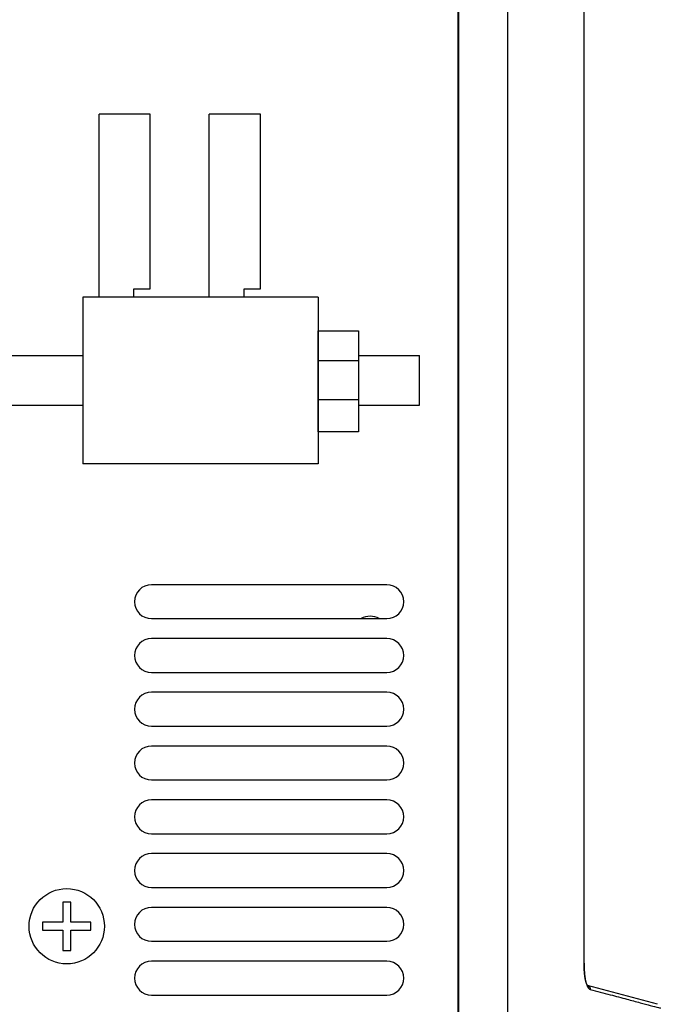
# Model space of a CAD drawing. Extents: x -71 to 52, y -13 to 68.
# Tile 41 of 81: x 34.69 to 37.07, y 16.94 to 20.6. Entities that reach past the tile are written whole.
import ezdxf

# ---------------------------------------------------------------- set-up
doc = ezdxf.new("R2010")
doc.units = 0
doc.header["$LTSCALE"] = 1.21
doc.header["$MEASUREMENT"] = 0
doc.layers.get('0').update_dxf_attribs({"linetype": 'CONTINUOUS'})
doc.layers.add('UNIT', color=7, linetype='CONTINUOUS')

msp = doc.modelspace()

# ---------------------------------------------------------------- linework, layer by layer
at = {"color": 7, "linetype": 'Continuous'}
for p, q in [((36.3184, 15.593), (36.3184, 28.903)), ((36.3184, 15.593), (36.3184, 28.903)), ((36.3159, 15.713), (36.3159, 28.783)), ((36.4989, 28.81), (36.4989, 15.686)), ((36.3159, 28.763), (36.3159, 15.693)), ((36.7844, 17.0902), (36.7844, 27.4057)), ((36.7844, 17.0902), (36.7844, 27.4057)), ((35.1704, 20.248), (34.9804, 20.248)), ((34.9804, 19.568), (34.9804, 20.248)), ((35.1704, 19.598), (35.1704, 20.248)), ((35.5804, 20.248), (35.3904, 20.248)), ((35.3904, 19.568), (35.3904, 20.248)), ((35.5804, 19.598), (35.5804, 20.248)), ((35.1104, 19.598), (35.1704, 19.598)), ((35.1104, 19.568), (35.1104, 19.598)), ((35.5204, 19.598), (35.5804, 19.598)), ((35.5204, 19.568), (35.5204, 19.598)), ((35.7954, 19.568), (34.9204, 19.568)), ((34.9204, 19.568), (34.9204, 18.948)), ((35.7954, 19.568), (35.7954, 18.948)), ((34.4807, 19.35), (34.9204, 19.35)), ((35.9457, 19.35), (36.172, 19.35)), ((36.172, 19.166), (36.172, 19.35)), ((34.4807, 19.166), (34.9204, 19.166)), ((35.9457, 19.166), (36.172, 19.166)), ((35.7954, 18.948), (34.9204, 18.948)), ((36.0504, 18.498), (35.1754, 18.498)), ((35.1754, 18.372), (36.0504, 18.372)), ((36.0504, 18.298), (35.1754, 18.298)), ((35.1754, 18.172), (36.0504, 18.172)), ((36.0504, 18.098), (35.1754, 18.098)), ((35.1754, 17.972), (36.0504, 17.972)), ((36.0504, 17.898), (35.1754, 17.898)), ((35.1754, 17.772), (36.0504, 17.772)), ((36.0504, 17.698), (35.1754, 17.698)), ((35.1754, 17.572), (36.0504, 17.572)), ((36.0504, 17.498), (35.1754, 17.498)), ((35.1754, 17.372), (36.0504, 17.372)), ((34.8754, 17.318), (34.8454, 17.318)), ((34.8454, 17.318), (34.8454, 17.243)), ((34.8754, 17.243), (34.8754, 17.318)), ((36.0504, 17.298), (35.1754, 17.298)), ((34.8454, 17.243), (34.7704, 17.243)), ((34.7704, 17.243), (34.7704, 17.213)), ((34.7704, 17.213), (34.8454, 17.213)), ((34.8454, 17.213), (34.8454, 17.138)), ((34.9504, 17.243), (34.8754, 17.243)), ((34.8754, 17.213), (34.9504, 17.213)), ((34.8754, 17.138), (34.8754, 17.213)), ((34.9504, 17.213), (34.9504, 17.243)), ((34.8454, 17.138), (34.8754, 17.138)), ((35.1754, 17.172), (36.0504, 17.172)), ((36.0504, 17.098), (35.1754, 17.098)), ((36.7843, 17.0871), (36.7844, 17.0902)), ((36.7843, 17.0871), (36.7844, 17.0902)), ((37.0573, 16.9377), (36.7971, 17.0075)), ((37.0573, 16.9377), (36.7971, 17.0075)), ((35.1754, 16.972), (36.0504, 16.972))]:
    msp.add_line(p, q, dxfattribs=at)
msp.add_circle((34.8604, 17.228), 0.14, dxfattribs=at)
for centre, radius, start, end in [((35.1754, 18.435), 0.063, 90, 270), ((36.0504, 18.435), 0.063, 270, 90), ((35.9884, 18.311), 0.07, 61.1201, 118.8799), ((35.1754, 18.235), 0.063, 90, 270), ((36.0504, 18.235), 0.063, 270, 90), ((35.1754, 18.035), 0.063, 90, 270), ((36.0504, 18.035), 0.063, 270, 90), ((35.1754, 17.835), 0.063, 90, 270), ((36.0504, 17.835), 0.063, 270, 90), ((35.1754, 17.635), 0.063, 90, 270), ((36.0504, 17.635), 0.063, 270, 90), ((35.1754, 17.435), 0.063, 90, 270), ((36.0504, 17.435), 0.063, 270, 90), ((35.1754, 17.235), 0.063, 90, 270), ((36.0504, 17.235), 0.063, 270, 90), ((35.1754, 17.035), 0.063, 90, 270), ((36.0504, 17.035), 0.063, 270, 90)]:
    msp.add_arc(centre, radius, start, end, dxfattribs=at)
for points, knots in [([(36.7843, 17.0861), (36.7842, 17.0847), (36.7842, 17.082), (36.7842, 17.0781), (36.7843, 17.0741), (36.7844, 17.0702), (36.7845, 17.0662), (36.7847, 17.0621), (36.785, 17.0579), (36.7853, 17.0537), (36.7857, 17.0495), (36.7861, 17.0454), (36.7866, 17.0415), (36.7871, 17.0376), (36.7877, 17.0337), (36.7884, 17.0299), (36.7892, 17.0262), (36.79, 17.0225), (36.791, 17.019), (36.792, 17.0155), (36.7927, 17.0132), (36.7931, 17.0121)], [0, 0, 0, 0, 0.00405961, 0.00804439, 0.01195661, 0.01584408, 0.01981347, 0.02393119, 0.02817498, 0.03244614, 0.03664809, 0.04073459, 0.04473458, 0.04867848, 0.05258038, 0.05643897, 0.0602431, 0.06398986, 0.06768023, 0.0713087, 0.07486436, 0.07486436, 0.07486436, 0.07486436]), ([(36.7971, 17.0075), (36.7971, 17.0075), (36.7969, 17.0076), (36.7967, 17.008), (36.7963, 17.0085), (36.7958, 17.0092), (36.7954, 17.01), (36.7949, 17.011), (36.7943, 17.012), (36.7938, 17.0132), (36.7933, 17.0145), (36.7927, 17.0159), (36.7921, 17.0175), (36.7916, 17.0191), (36.7911, 17.0209), (36.7905, 17.0228), (36.79, 17.0248), (36.7895, 17.0269), (36.789, 17.0291), (36.7885, 17.0315), (36.788, 17.034), (36.7875, 17.0366), (36.7871, 17.0393), (36.7867, 17.0422), (36.7863, 17.0452), (36.7859, 17.0484), (36.7855, 17.0517), (36.7852, 17.0552), (36.785, 17.0589), (36.7847, 17.0627), (36.7845, 17.0667), (36.7844, 17.0709), (36.7843, 17.0752), (36.7842, 17.0796), (36.7843, 17.0836), (36.7843, 17.0861), (36.7843, 17.0871)], [0, 0, 0, 0, 0.00006789, 0.0006017, 0.0012813, 0.00209868, 0.00304318, 0.00411015, 0.00529306, 0.00659057, 0.00800014, 0.0095224, 0.01115505, 0.01289744, 0.01474912, 0.01670956, 0.01878011, 0.02096145, 0.02325478, 0.0256621, 0.02818536, 0.03082774, 0.03359592, 0.03649848, 0.03954597, 0.04274952, 0.04611215, 0.0496302, 0.05330506, 0.05714773, 0.06116031, 0.06534261, 0.06967783, 0.07410911, 0.07855245, 0.08157476, 0.08157476, 0.08157476, 0.08157476]), ([(36.7974, 17.0071), (36.7974, 17.0071), (36.7974, 17.0071), (36.7972, 17.0073), (36.797, 17.0075), (36.7967, 17.008), (36.7963, 17.0085), (36.7958, 17.0092), (36.7954, 17.01), (36.7949, 17.011), (36.7943, 17.012), (36.7938, 17.0132), (36.7933, 17.0145), (36.7927, 17.0159), (36.7921, 17.0175), (36.7916, 17.0191), (36.7911, 17.0209), (36.7905, 17.0228), (36.79, 17.0248), (36.7895, 17.0269), (36.789, 17.0291), (36.7885, 17.0315), (36.788, 17.034), (36.7875, 17.0366), (36.7871, 17.0393), (36.7867, 17.0422), (36.7863, 17.0452), (36.7859, 17.0484), (36.7855, 17.0517), (36.7852, 17.0552), (36.785, 17.0589), (36.7847, 17.0627), (36.7845, 17.0667), (36.7844, 17.0709), (36.7843, 17.0752), (36.7842, 17.0796), (36.7843, 17.0836), (36.7843, 17.0861), (36.7843, 17.0871)], [0, 0, 0, 0, 0.0000068, 0.00020891, 0.00058245, 0.00111627, 0.00179587, 0.00261325, 0.00355775, 0.00462472, 0.00580762, 0.00710513, 0.00851471, 0.01003697, 0.01166961, 0.01341201, 0.01526368, 0.01722413, 0.01929468, 0.02147602, 0.02376934, 0.02617667, 0.02869992, 0.0313423, 0.03411049, 0.03701305, 0.04006053, 0.04326408, 0.04662672, 0.05014476, 0.05381963, 0.0576623, 0.06167488, 0.06585718, 0.0701924, 0.07462368, 0.07906702, 0.08208933, 0.08208933, 0.08208933, 0.08208933]), ([(36.7957, 17.0057), (36.7961, 17.0048), (36.7971, 17.0029), (36.7987, 17.0002), (36.8005, 16.9978), (36.8024, 16.9958), (36.8045, 16.9942), (36.8061, 16.9935), (36.8069, 16.9933)], [0, 0, 0, 0, 0.00325303, 0.00636593, 0.00931775, 0.01210138, 0.0147286, 0.01725481, 0.01725481, 0.01725481, 0.01725481]), ([(36.7974, 17.0071), (36.7974, 17.0071), (36.7974, 17.0071), (36.7972, 17.0073), (36.7971, 17.0074), (36.7971, 17.0075)], [0, 0, 0, 0, 0.0000068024, 0.0002089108, 0.0005145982, 0.0005145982, 0.0005145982, 0.0005145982]), ([(36.7985, 17.0068), (36.7993, 17.0064), (36.8009, 17.0054), (36.803, 17.0036), (36.8047, 17.0013), (36.806, 16.9988), (36.8068, 16.9961), (36.8069, 16.9942), (36.8069, 16.9933)], [0, 0, 0, 0, 0.00279568, 0.00559226, 0.00839004, 0.01118914, 0.01398951, 0.01679092, 0.01679092, 0.01679092, 0.01679092]), ([(36.8069, 16.9933), (36.8317, 16.9867), (36.8768, 16.9746), (36.9396, 16.9577), (36.9867, 16.9451), (37.0297, 16.9336), (37.0426, 16.9302), (37.071, 16.9225), (37.0669, 16.9236)], [0, 0, 0, 0, 0.076873, 0.1409486, 0.1922177, 0.230674, 0.2563133, 0.2691336, 0.2691336, 0.2691336, 0.2691336])]:
    msp.add_open_spline(points, degree=3, knots=knots, dxfattribs=at)
for points in [[(36.7844, 17.0902), (36.7843, 17.0888), (36.7843, 17.0875), (36.7843, 17.0861)], [(36.7931, 17.0121), (36.7935, 17.011), (36.7939, 17.0099), (36.7943, 17.0088)], [(36.7943, 17.0088), (36.7945, 17.0084), (36.7947, 17.0079), (36.7949, 17.0074)], [(36.7949, 17.0074), (36.7952, 17.0068), (36.7954, 17.0063), (36.7957, 17.0057)], [(36.7973, 17.0073), (36.7977, 17.0072), (36.7981, 17.007), (36.7985, 17.0068)]]:
    msp.add_open_spline(points, degree=3, dxfattribs=at)
at = {"layer": 'UNIT'}
for p, q in [((35.9457, 19.3308), (35.7952, 19.3308)), ((35.9457, 19.1858), (35.7952, 19.1858))]:
    msp.add_line(p, q, dxfattribs=at)
at = {"layer": 'UNIT', "flags": 128}
msp.add_lwpolyline([(35.7952, 19.4422), (35.9457, 19.4422), (35.9457, 19.0661), (35.7952, 19.0661)], close=True, dxfattribs=at)

doc.saveas('drawing.dxf')
